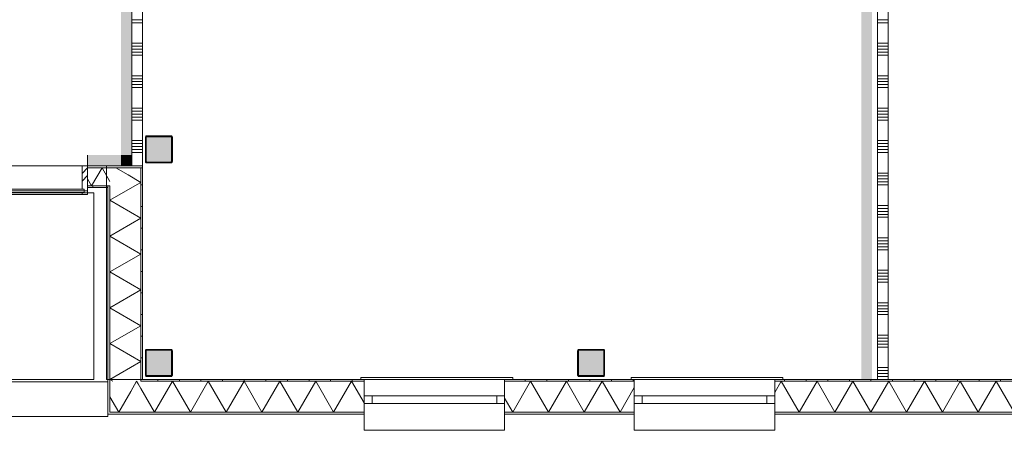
# Model space of a CAD drawing. Header units: millimetres. Extents: x -850 to 154668, y -24973 to 71030.
# Tile 184 of 212: x 72323 to 81434, y -470 to 3328. Entities that reach past the tile are written whole.
import ezdxf

# ---------------------------------------------------------------- set-up
doc = ezdxf.new("R2010")
doc.units = ezdxf.units.MM
doc.header["$MEASUREMENT"] = 0
doc.linetypes.add('Wipeout_Contour', pattern=[1000, 0, -1000])
for name, color, linetype in [('Info Wandafwerking aanduiding', 7, 'Continuous'), ('Info Wandafwerking aanduiding Doorsnede-arcering', 7, 'Continuous'), ('New_21 Buitenwanden', 7, 'Continuous'), ('New_21 Buitenwanden Doorsnede-arcering', 7, 'Continuous'), ('New_21 Buitenwanden Laagscheidingslijnen', 7, 'Continuous'), ('New_21 Buitenwanden Ramen', 7, 'Continuous'), ('New_21 Vliesgevels', 7, 'Continuous'), ('New_21 Vliesgevels Afdek-arcering', 7, 'Continuous'), ('New_21 Vliesgevels Doorsnede-arcering', 7, 'Continuous'), ('New_22 NC Binnenwanden', 7, 'Continuous'), ('New_22 NC Binnenwanden Doorsnede-arcering', 7, 'Continuous'), ('New_23 Vloeren', 7, 'Continuous'), ('New_Info Wandafwerking aanduiding', 7, 'Continuous'), ('New_Info Wandafwerking aanduiding Doorsnede-arcering', 7, 'Continuous'), ('New_Z Ruimtefuncties Zone omranding', 7, 'Continuous'), ('S-COLS-____-OTLN.RVT S', 7, 'Continuous'), ('S-COLS-____-OTLN.RVT S 2D arcering', 7, 'Continuous')]:
    doc.layers.add(name, color=color, linetype=linetype)
pattern_1 = [(90, (0, 0), (-200, 0), [])]

# ---------------------------------------------------------------- blocks, each defined once
blk = doc.blocks.new('Slab_4_2', base_point=(42240, 24215))
at = {"layer": 'New_23 Vloeren', "color": 1, "linetype": 'Continuous', "lineweight": 0, "flags": 128}
blk.add_lwpolyline([(64109.9, 18020), (64209.9, 18020), (72060, 18020), (72060, 25010, -0.414213), (73260, 26210), (73460, 26210), (73460, 26125), (99110, 26125), (99110, 0), (73125, 0), (73125, 1975.4), (61760, 1975.4)], format="xyb", dxfattribs=at)
blk = doc.blocks.new('*X64')
at = {"layer": 'New_22 NC Binnenwanden Doorsnede-arcering', "color": 254, "linetype": 'Continuous', "lineweight": 0, "true_color": 0xe9ebeb}
for p, q in [((73360, 3327.4), (73460, 3327.4)), ((73360, 3300), (73460, 3300)), ((73360, 3109.7), (73460, 3109.7)), ((73360, 3082.3), (73460, 3082.3)), ((73360, 3054.9), (73460, 3054.9)), ((73360, 3027.4), (73460, 3027.4)), ((73360, 3000), (73460, 3000)), ((73360, 2809.7), (73460, 2809.7)), ((73360, 2782.3), (73460, 2782.3)), ((73360, 2754.9), (73460, 2754.9)), ((73360, 2727.4), (73460, 2727.4)), ((73360, 2700), (73460, 2700)), ((73360, 2509.7), (73460, 2509.7)), ((73360, 2482.3), (73460, 2482.3)), ((73360, 2454.9), (73460, 2454.9)), ((73360, 2427.4), (73460, 2427.4)), ((73360, 2400), (73460, 2400)), ((73360, 2209.7), (73460, 2209.7)), ((73360, 2182.3), (73460, 2182.3)), ((73360, 2154.9), (73460, 2154.9)), ((73360, 2127.4), (73460, 2127.4)), ((73360, 2100), (73460, 2100))]:
    blk.add_line(p, q, dxfattribs=at)
blk = doc.blocks.new('Wall_11_2', base_point=(73460, 1975.4))
at = {"layer": 'New_22 NC Binnenwanden', "color": 8, "linetype": 'Continuous', "lineweight": 0, "true_color": 0x778488, "flags": 128}
for points in [[(73360, 8850), (73360, 1975.4)], [(73460, 1975.4), (73460, 8850)], [(73460, 1975.4), (73360, 1975.4)]]:
    blk.add_lwpolyline(points, dxfattribs=at)
at = {"layer": 'New_22 NC Binnenwanden', "color": 8, "lineweight": 0, "true_color": 0x778488}
blk.add_blockref('*X64', (0, 0), dxfattribs=at)
blk = doc.blocks.new('*X194')
at = {"layer": 'New_21 Buitenwanden Doorsnede-arcering', "linetype": 'Continuous', "lineweight": 0, "true_color": 0xe9ebeb}
for points in [[(73050.1, 1957.4), (73050.1, 1957.3), (73200.1, 1957.3), (73200.1, 1957.4)], [(73350.1, 1957.3), (73431.1, 1957.3), (73431.2, 1957.4), (73350.1, 1957.4)]]:
    blk.add_hatch(color=254, dxfattribs=at).paths.add_polyline_path(points)
blk = doc.blocks.new('*X195')
at = {"layer": 'New_21 Buitenwanden Doorsnede-arcering', "linetype": 'Continuous', "lineweight": 0, "true_color": 0xe9ebeb}
blk.add_hatch(color=254, dxfattribs=at).paths.add_polyline_path([(73050.1, 1790.2), (73139.8, 1790.2), (73139.8, 1790.3), (73050.1, 1790.3)])
blk = doc.blocks.new('*X196')
at = {"layer": 'New_21 Buitenwanden Doorsnede-arcering', "color": 254, "linetype": 'Continuous', "lineweight": 0, "true_color": 0xe9ebeb}
for p, q in [((73084.5, 1957.3), (72988, 1790.3)), ((73084.5, 1957.3), (73157.9, 1830.1)), ((72950, 1856.2), (72988, 1790.3))]:
    blk.add_line(p, q, dxfattribs=at)
blk = doc.blocks.new('*X197')
at = {"layer": 'New_21 Buitenwanden Doorsnede-arcering', "linetype": 'Continuous', "lineweight": 0, "true_color": 0xe9ebeb}
blk.add_hatch(color=254, dxfattribs=at).paths.add_polyline_path([(73444.9, 1957.3), (73444.9, 1957.4), (73431.2, 1957.4), (73431.1, 1957.3)])
blk = doc.blocks.new('Wall_35_2', base_point=(73460, 1975.4))
at = {"layer": 'New_21 Buitenwanden Doorsnede-arcering', "linetype": 'Continuous', "lineweight": 0, "true_color": 0xe9ebeb}
h = blk.add_hatch(dxfattribs=at)
h.set_pattern_fill('930_Lijnen_vert_200_0002', color=254, style=0, pattern_type=2)
h.set_pattern_definition([(270, (0, 0), (200, 0), [])])
h.paths.add_polyline_path([(73139.8, 1790.2), (72950, 1790.2), (72950, 1775.2), (73139.8, 1775.2)])
at = {"layer": 'New_21 Buitenwanden', "color": 8, "linetype": 'Continuous', "lineweight": 0, "true_color": 0x778488, "flags": 128}
for points in [[(73460, 1975.4), (72950, 1975.4)], [(72950, 1975.4), (72950, 1957.4)], [(72950, 1957.4), (72950, 1957.3)], [(72950, 1957.3), (72950, 1790.3)], [(73460, 1975.4), (73460, 1957.4)], [(72950, 1790.3), (72950, 1790.2)], [(72950, 1790.2), (72950, 1775.2)], [(72950, 1775.2), (73139.8, 1775.2)]]:
    blk.add_lwpolyline(points, dxfattribs=at)
at = {"layer": 'New_21 Buitenwanden Laagscheidingslijnen', "color": 8, "linetype": 'Continuous', "lineweight": 0, "true_color": 0x778488}
for p, q in [((73431.2, 1957.4), (72950, 1957.4)), ((73157.9, 1957.3), (72950, 1957.3)), ((73431.1, 1957.3), (73157.9, 1957.3)), ((73431.1, 1957.3), (73444.9, 1957.3)), ((73431.2, 1957.4), (73444.9, 1957.4)), ((73444.9, 1957.4), (73445, 1957.4)), ((73444.9, 1957.3), (73444.9, 1957.4)), ((73445, 1957.4), (73460, 1957.4)), ((72950, 1790.3), (73139.8, 1790.3)), ((72950, 1790.2), (73139.8, 1790.2)), ((73139.8, 1790.3), (73139.8, 1790.2)), ((73157.8, 1790.3), (73139.8, 1790.3)), ((73139.8, 1790.2), (73139.8, 1775.2)), ((73157.9, 1790.3), (73157.8, 1790.3))]:
    blk.add_line(p, q, dxfattribs=at)
at = {"layer": 'New_21 Buitenwanden', "color": 8, "lineweight": 0, "true_color": 0x778488}
for name in ['*X196', '*X194', '*X197', '*X195']:
    blk.add_blockref(name, (0, 0), dxfattribs=at)
blk = doc.blocks.new('Curtain Wall_94_2')
at = {"color": 254, "linetype": 'Wipeout_Contour', "lineweight": 0, "ltscale": 288274.572068}
blk.add_wipeout([(71175, 1760.4), (71175, 1730.4), (72920, 1730.4), (72920, 1760.4)], dxfattribs=at).dxf.layer = 'New_21 Vliesgevels Afdek-arcering'
at = {"layer": 'New_21 Vliesgevels', "color": 1, "linetype": 'Continuous', "lineweight": 0}
blk.add_line((72950, 1975.4), (72950, 1710.4), dxfattribs=at)
at = {"color": 254, "linetype": 'Wipeout_Contour', "lineweight": 0, "ltscale": 288272.163245}
blk.add_wipeout([(71195, 1730.4), (71195, 1710.4), (72900, 1710.4), (72900, 1730.4)], dxfattribs=at).dxf.layer = 'New_21 Vliesgevels Afdek-arcering'
at = {"layer": 'New_21 Vliesgevels', "color": 1, "linetype": 'Continuous', "lineweight": 0}
blk.add_line((72950, 1710.4), (72900, 1710.4), dxfattribs=at)
at = {"layer": 'New_21 Vliesgevels', "color": 1, "linetype": 'Continuous', "lineweight": 0, "flags": 128}
blk.add_lwpolyline([(72900, 1710.4), (71195, 1710.4)], dxfattribs=at)
at = {"color": 254, "linetype": 'Wipeout_Contour', "lineweight": 0, "ltscale": 288287.170683}
blk.add_wipeout([(72900, 1975.4), (71195, 1975.4), (71195, 1760.4), (72900, 1760.4)], dxfattribs=at).dxf.layer = 'New_21 Vliesgevels Afdek-arcering'
at = {"layer": 'New_21 Vliesgevels Doorsnede-arcering', "linetype": 'Continuous', "lineweight": 0, "true_color": 0x000000}
h = blk.add_hatch(dxfattribs=at)
h.set_pattern_fill('505_Aluminium_0002', color=18, style=0, pattern_type=2)
h.set_pattern_definition([(45, (0, 0), (-176.7767, 176.7767), []), (45, (-35.36, 35.36), (-176.7767, 176.7767), []), (45, (-70.7, 70.7), (-176.7767, 176.7767), [])])
h.paths.add_polyline_path([(72920, 1760.4), (72920, 1730.4), (72900, 1730.4), (72900, 1710.4), (72950, 1710.4), (72950, 1975.4), (72900, 1975.4), (72900, 1760.4)])
at = {"layer": 'New_21 Vliesgevels', "color": 1, "linetype": 'Continuous', "lineweight": 0}
for p, q in [((72900, 1975.4), (72900, 1760.4)), ((72950, 1975.4), (72900, 1975.4)), ((71170, 1745.4), (72950, 1745.4)), ((72920, 1760.4), (72900, 1760.4)), ((72920, 1760.4), (72920, 1730.4)), ((72900, 1730.4), (72900, 1710.4)), ((72920, 1730.4), (72900, 1730.4))]:
    blk.add_line(p, q, dxfattribs=at)
at = {"layer": 'New_21 Vliesgevels', "color": 1, "linetype": 'Continuous', "lineweight": 0, "flags": 128}
for points in [[(72900, 1975.4), (71195, 1975.4)], [(71195, 1760.4), (72900, 1760.4)], [(71195, 1730.4), (72900, 1730.4)]]:
    blk.add_lwpolyline(points, dxfattribs=at)
blk = doc.blocks.new('*X1082')
at = {"layer": 'New_21 Buitenwanden Doorsnede-arcering', "linetype": 'Continuous', "lineweight": 0, "true_color": 0xe9ebeb}
for points in [[(73350, -302.1), (73200, -302.1), (73200, -302.2), (73350, -302.2)], [(73650, -302.1), (73500, -302.1), (73500, -302.2), (73650, -302.2)], [(73950, -302.1), (73800, -302.1), (73800, -302.2), (73950, -302.2)], [(74250, -302.1), (74100, -302.1), (74100, -302.2), (74250, -302.2)], [(74550, -302.1), (74400, -302.1), (74400, -302.2), (74550, -302.2)], [(74850, -302.1), (74700, -302.1), (74700, -302.2), (74850, -302.2)], [(75150, -302.1), (75000, -302.1), (75000, -302.2), (75150, -302.2)], [(75450, -302.1), (75300, -302.1), (75300, -302.2), (75450, -302.2)]]:
    blk.add_hatch(color=254, dxfattribs=at).paths.add_polyline_path(points)
blk = doc.blocks.new('*X1083')
at = {"layer": 'New_21 Buitenwanden Doorsnede-arcering', "linetype": 'Continuous', "lineweight": 0, "true_color": 0xe9ebeb}
for points in [[(76950, -302.1), (76810, -302.1), (76810, -302.2), (76950, -302.2)], [(77250, -302.1), (77100, -302.1), (77100, -302.2), (77250, -302.2)], [(77550, -302.1), (77400, -302.1), (77400, -302.2), (77550, -302.2)], [(77850, -302.1), (77700, -302.1), (77700, -302.2), (77850, -302.2)], [(78010, -302.1), (78000, -302.1), (78000, -302.2), (78010, -302.2)]]:
    blk.add_hatch(color=254, dxfattribs=at).paths.add_polyline_path(points)
blk = doc.blocks.new('*X1084')
at = {"layer": 'New_21 Buitenwanden Doorsnede-arcering', "linetype": 'Continuous', "lineweight": 0, "true_color": 0xe9ebeb}
for points in [[(79350, -302.1), (79310, -302.1), (79310, -302.2), (79350, -302.2)], [(79650, -302.1), (79500, -302.1), (79500, -302.2), (79650, -302.2)], [(79950, -302.1), (79800, -302.1), (79800, -302.2), (79950, -302.2)], [(80250, -302.1), (80100, -302.1), (80100, -302.2), (80250, -302.2)], [(80550, -302.1), (80400, -302.1), (80400, -302.2), (80550, -302.2)], [(80850, -302.1), (80700, -302.1), (80700, -302.2), (80850, -302.2)], [(81150, -302.1), (81000, -302.1), (81000, -302.2), (81150, -302.2)], [(81450, -302.1), (81300, -302.1), (81300, -302.2), (81450, -302.2)], [(81710.1, -302.1), (81600, -302.1), (81600, -302.2), (81710.1, -302.2)]]:
    blk.add_hatch(color=254, dxfattribs=at).paths.add_polyline_path(points)
blk = doc.blocks.new('*X1091')
at = {"layer": 'New_21 Buitenwanden Doorsnede-arcering', "linetype": 'Continuous', "lineweight": 0, "true_color": 0xe9ebeb}
for points in [[(73650, -15), (73500, -15), (73500, -15.1), (73650, -15.1)], [(73950, -15), (73800, -15), (73800, -15.1), (73950, -15.1)], [(74250, -15), (74100, -15), (74100, -15.1), (74250, -15.1)], [(74550, -15), (74400, -15), (74400, -15.1), (74550, -15.1)], [(74850, -15), (74700, -15), (74700, -15.1), (74850, -15.1)], [(75150, -15), (75000, -15), (75000, -15.1), (75150, -15.1)], [(75450, -15), (75300, -15), (75300, -15.1), (75450, -15.1)]]:
    blk.add_hatch(color=254, dxfattribs=at).paths.add_polyline_path(points)
blk = doc.blocks.new('*X1092')
at = {"layer": 'New_21 Buitenwanden Doorsnede-arcering', "linetype": 'Continuous', "lineweight": 0, "true_color": 0xe9ebeb}
for points in [[(76950, -15), (76810, -15), (76810, -15.1), (76950, -15.1)], [(77100, -15.1), (77250, -15.1), (77250, -15), (77100, -15)], [(77400, -15.1), (77550, -15.1), (77550, -15), (77400, -15)], [(77700, -15.1), (77850, -15.1), (77850, -15), (77700, -15)], [(78000, -15), (78000, -15.1), (78010, -15.1), (78010, -15)]]:
    blk.add_hatch(color=254, dxfattribs=at).paths.add_polyline_path(points)
blk = doc.blocks.new('*X1093')
at = {"layer": 'New_21 Buitenwanden Doorsnede-arcering', "linetype": 'Continuous', "lineweight": 0, "true_color": 0xe9ebeb}
for points in [[(79350, -15), (79310, -15), (79310, -15.1), (79350, -15.1)], [(79650, -15), (79500, -15), (79500, -15.1), (79650, -15.1)], [(79950, -15), (79800, -15), (79800, -15.1), (79950, -15.1)], [(80250, -15), (80100, -15), (80100, -15.1), (80250, -15.1)], [(80550, -15), (80400, -15), (80400, -15.1), (80550, -15.1)], [(80850, -15), (80700, -15), (80700, -15.1), (80850, -15.1)], [(81150, -15), (81000, -15), (81000, -15.1), (81150, -15.1)], [(81450, -15), (81300, -15), (81300, -15.1), (81450, -15.1)], [(81710.1, -15), (81600, -15), (81600, -15.1), (81710.1, -15.1)]]:
    blk.add_hatch(color=254, dxfattribs=at).paths.add_polyline_path(points)
blk = doc.blocks.new('*X1099')
at = {"layer": 'New_21 Buitenwanden Doorsnede-arcering', "color": 254, "linetype": 'Continuous', "lineweight": 0, "true_color": 0xe9ebeb}
for p, q in [((73444.9, -84.4), (73419.5, -40.5)), ((73239.2, -302.1), (73350.2, -109.8)), ((73239.2, -302.1), (73209.4, -250.6))]:
    blk.add_line(p, q, dxfattribs=at)
blk = doc.blocks.new('*X1100')
at = {"layer": 'New_21 Buitenwanden Doorsnede-arcering', "color": 254, "linetype": 'Continuous', "lineweight": 0, "true_color": 0xe9ebeb}
for p, q in [((73570.6, -302.1), (73444.9, -84.4)), ((73570.6, -302.1), (73736.3, -15.1)), ((73902, -302.1), (73736.3, -15.1)), ((73902, -302.1), (74067.7, -15.1)), ((74233.4, -302.1), (74067.7, -15.1)), ((74233.4, -302.1), (74399.1, -15.1)), ((74564.8, -302.1), (74399.1, -15.1)), ((74564.8, -302.1), (74730.5, -15.1)), ((74896.2, -302.1), (74730.5, -15.1)), ((74896.2, -302.1), (75061.9, -15.1)), ((75227.6, -302.1), (75061.9, -15.1)), ((75227.6, -302.1), (75393.3, -15.1)), ((75510, -217.3), (75393.3, -15.1))]:
    blk.add_line(p, q, dxfattribs=at)
blk = doc.blocks.new('*X1101')
at = {"layer": 'New_21 Buitenwanden Doorsnede-arcering', "color": 254, "linetype": 'Continuous', "lineweight": 0, "true_color": 0xe9ebeb}
for p, q in [((76884.6, -302.1), (77050.3, -15.1)), ((77216, -302.1), (77050.3, -15.1)), ((77216, -302.1), (77381.7, -15.1)), ((77547.4, -302.1), (77381.7, -15.1)), ((77547.4, -302.1), (77713.1, -15.1)), ((77878.8, -302.1), (77713.1, -15.1)), ((77878.8, -302.1), (78010, -74.8)), ((76884.6, -302.1), (76810, -172.9))]:
    blk.add_line(p, q, dxfattribs=at)
blk = doc.blocks.new('*X1102')
at = {"layer": 'New_21 Buitenwanden Doorsnede-arcering', "color": 254, "linetype": 'Continuous', "lineweight": 0, "true_color": 0xe9ebeb}
for p, q in [((79310, -119.2), (79370.1, -15.1)), ((79535.8, -302.1), (79370.1, -15.1)), ((79535.8, -302.1), (79701.5, -15.1)), ((79867.2, -302.1), (79701.5, -15.1)), ((79867.2, -302.1), (80032.9, -15.1)), ((80198.6, -302.1), (80032.9, -15.1)), ((80198.6, -302.1), (80364.3, -15.1)), ((80530, -302.1), (80364.3, -15.1)), ((80530, -302.1), (80695.7, -15.1)), ((80861.4, -302.1), (80695.7, -15.1)), ((80861.4, -302.1), (81027.1, -15.1)), ((81192.8, -302.1), (81027.1, -15.1)), ((81192.8, -302.1), (81358.5, -15.1)), ((81524.2, -302.1), (81358.5, -15.1)), ((81524.2, -302.1), (81689.9, -15.1)), ((81710.1, -50.1), (81689.9, -15.1))]:
    blk.add_line(p, q, dxfattribs=at)
blk = doc.blocks.new('R1 22_7')
at = {"layer": 'New_21 Buitenwanden Ramen', "color": 1, "linetype": 'Continuous', "lineweight": 0}
for p, q in [((-725, 150.2), (-725, 168.2)), ((-725, 168.2), (680, 168.2)), ((-650, 150.2), (-680, 150.2)), ((-650, 150.2), (-680, 150.2)), ((-650, 135.2), (-650, 150.2)), ((-650, 135.2), (-650, 150.2)), ((-650, 0), (-650, 135.1)), ((-650, 0), (-650, 135.1)), ((650, 135.2), (650, 150.2)), ((650, 135.2), (650, 150.2)), ((650, 150.2), (680, 150.2)), ((650, 150.2), (680, 150.2)), ((650, 0), (650, 135.1)), ((650, 0), (650, 135.1)), ((680, 168.2), (680, 150.2)), ((-650, 0), (-577, 0)), ((-650, -72), (-650, 0)), ((-650, -72), (-650, 0)), ((-577, 0), (-577, -72)), ((-577, 0), (577, 0)), ((577, -72), (577, 0)), ((577, 0), (650, 0)), ((650, -72), (650, 0)), ((650, -72), (650, 0)), ((-577, -72), (-650, -72)), ((-650, -152), (-650, -72)), ((577, -72), (-577, -72)), ((650, -72), (577, -72)), ((650, -152), (650, -72)), ((-650, -170), (-650, -320)), ((650, -320), (650, -170)), ((-650, -320), (650, -320))]:
    blk.add_line(p, q, dxfattribs=at)
at = {"layer": 'New_21 Buitenwanden Ramen', "color": 9, "linetype": 'Continuous', "lineweight": 0}
for p, q in [((-650, 150.2), (650, 150.2)), ((-650, 135.1), (-650, 135.2)), ((-650, 135.1), (-650, 135.2)), ((650, 135.1), (650, 135.2)), ((650, 135.1), (650, 135.2)), ((-650, -170), (-650, -152)), ((650, -170), (650, -152))]:
    blk.add_line(p, q, dxfattribs=at)
blk = doc.blocks.new('*X1117')
at = {"layer": 'New_21 Buitenwanden Doorsnede-arcering', "color": 254, "linetype": 'Continuous', "lineweight": 0, "true_color": 0xe9ebeb}
for p, q in [((73350.2, -109.8), (73404.9, -15.1)), ((73419.5, -40.5), (73404.9, -15.1)), ((73209.4, -250.6), (73157.9, -161.3))]:
    blk.add_line(p, q, dxfattribs=at)
blk = doc.blocks.new('Wall_157_2', base_point=(73460, 0))
at = {"layer": 'New_21 Buitenwanden Doorsnede-arcering', "linetype": 'Continuous', "lineweight": 0, "true_color": 0xe9ebeb}
h = blk.add_hatch(dxfattribs=at)
h.set_pattern_fill('930_Lijnen_vert_200_0002', color=254, style=0, pattern_type=2)
h.set_pattern_definition(pattern_1)
h.paths.add_polyline_path([(73460, 0), (73445, -15), (73460, -15)])
h = blk.add_hatch(dxfattribs=at)
h.set_pattern_fill('930_Lijnen_vert_200_0002', color=254, style=0, pattern_type=2)
h.set_pattern_definition(pattern_1)
h.paths.add_polyline_path([(73445, 0), (73445, -15), (73460, 0)])
h = blk.add_hatch(dxfattribs=at)
h.set_pattern_fill('930_Lijnen_vert_200_0002', color=254, style=0, pattern_type=2)
h.set_pattern_definition(pattern_1)
h.paths.add_polyline_path([(73460, -15), (75510, -15), (75510, 0), (73460, 0)])
h = blk.add_hatch(dxfattribs=at)
h.set_pattern_fill('930_Lijnen_vert_200_0002', color=254, style=0, pattern_type=2)
h.set_pattern_definition(pattern_1)
h.paths.add_polyline_path([(76810, -15), (78010, -15), (78010, 0), (76810, 0)])
h = blk.add_hatch(dxfattribs=at)
h.set_pattern_fill('930_Lijnen_vert_200_0002', color=254, style=0, pattern_type=2)
h.set_pattern_definition(pattern_1)
h.paths.add_polyline_path([(79310, -15), (81710.1, -15), (81710.1, 0), (79310, 0)])
at = {"layer": 'New_21 Buitenwanden', "color": 8, "linetype": 'Continuous', "lineweight": 0, "true_color": 0x778488}
for p, q in [((76810, 0), (76840, 0)), ((76810, -15), (76810, 0)), ((79310, 0), (79340, 0)), ((79310, -15), (79310, 0)), ((75510, 0), (75480, 0)), ((75510, -15), (75510, 0)), ((75510, -15.1), (75510, -15)), ((75510, -150.2), (75510, -15.1)), ((76810, -15.1), (76810, -15)), ((76810, -150.2), (76810, -15.1)), ((78010, 0), (77980, 0)), ((78010, -15), (78010, 0)), ((78010, -15.1), (78010, -15)), ((78010, -150.2), (78010, -15.1)), ((79310, -15.1), (79310, -15)), ((79310, -150.2), (79310, -15.1)), ((75510, -222.2), (75510, -150.2)), ((76810, -222.2), (76810, -150.2)), ((78010, -222.2), (78010, -150.2)), ((79310, -222.2), (79310, -150.2)), ((75510, -302.2), (75510, -222.2)), ((76810, -302.2), (76810, -222.2)), ((78010, -302.2), (78010, -222.2)), ((79310, -302.2), (79310, -222.2)), ((75510, -320.2), (75510, -302.2)), ((76810, -320.2), (76810, -302.2)), ((78010, -320.2), (78010, -302.2)), ((79310, -320.2), (79310, -302.2))]:
    blk.add_line(p, q, dxfattribs=at)
at = {"layer": 'New_21 Buitenwanden', "color": 8, "linetype": 'Continuous', "lineweight": 0, "true_color": 0x778488, "flags": 128}
for points in [[(75510, 0), (73460, 0)], [(78010, 0), (76810, 0)], [(81710.1, 0), (79310, 0)], [(73139.8, -320.2), (73139.8, -302.2)], [(73139.8, -320.2), (75510, -320.2)], [(76810, -320.2), (78010, -320.2)], [(79310, -320.2), (81710.1, -320.2)]]:
    blk.add_lwpolyline(points, dxfattribs=at)
at = {"layer": 'New_21 Buitenwanden Laagscheidingslijnen', "color": 8, "linetype": 'Continuous', "lineweight": 0, "true_color": 0x778488}
for p, q in [((73445, 0), (73445, -15)), ((73157.9, -15.1), (73157.9, -302.1)), ((73444.9, -15), (73444.9, -15.1)), ((75510, -15.1), (73444.9, -15.1)), ((75510, -15), (73445, -15)), ((78010, -15), (76810, -15)), ((78010, -15.1), (76810, -15.1)), ((81710.1, -15), (79310, -15)), ((81710.1, -15.1), (79310, -15.1)), ((73157.8, -302.1), (73157.8, -302.2)), ((73157.8, -302.2), (73157.9, -302.2)), ((73157.9, -302.1), (73444.9, -302.1)), ((73157.9, -302.2), (75510, -302.2)), ((73444.9, -302.1), (75510, -302.1)), ((76810, -302.1), (78010, -302.1)), ((76810, -302.2), (78010, -302.2)), ((79310, -302.1), (81710.1, -302.1)), ((79310, -302.2), (81710.1, -302.2))]:
    blk.add_line(p, q, dxfattribs=at)
at = {"layer": 'New_21 Buitenwanden', "color": 8, "lineweight": 0, "true_color": 0x778488}
for name in ['*X1117', '*X1099', '*X1100', '*X1091', '*X1092', '*X1101', '*X1093', '*X1102', '*X1082', '*X1083', '*X1084']:
    blk.add_blockref(name, (0, 0), dxfattribs=at)
at = {"layer": 'New_21 Buitenwanden Ramen', "color": 1, "linetype": 'Continuous', "lineweight": 0, "xscale": -1, "zscale": 1000}
for p in [(76160, -150.2), (78660, -150.2)]:
    blk.add_blockref('R1 22_7', p, dxfattribs=at)
blk = doc.blocks.new('*X1119')
at = {"layer": 'New_21 Buitenwanden Doorsnede-arcering', "linetype": 'Continuous', "lineweight": 0, "true_color": 0xe9ebeb}
for points in [[(73157.8, 1646.3), (73157.9, 1646.3), (73157.9, 1786.5), (73157.8, 1786.4)], [(73157.8, 1346.3), (73157.9, 1346.3), (73157.9, 1496.3), (73157.8, 1496.3)], [(73157.8, 1046.3), (73157.9, 1046.3), (73157.9, 1196.3), (73157.8, 1196.3)], [(73157.8, 746.3), (73157.9, 746.3), (73157.9, 896.3), (73157.8, 896.3)], [(73157.8, 446.3), (73157.9, 446.3), (73157.9, 596.3), (73157.8, 596.3)], [(73157.8, 146.3), (73157.9, 146.3), (73157.9, 296.3), (73157.8, 296.3)], [(73157.8, -153.7), (73157.9, -153.7), (73157.9, -3.7), (73157.8, -3.7)]]:
    blk.add_hatch(color=254, dxfattribs=at).paths.add_polyline_path(points)
blk = doc.blocks.new('*X1120')
at = {"layer": 'New_21 Buitenwanden Doorsnede-arcering', "linetype": 'Continuous', "lineweight": 0, "true_color": 0xe9ebeb}
for points in [[(73444.9, 1946.3), (73445, 1946.3), (73445, 1957.4), (73444.9, 1957.4)], [(73444.9, 1646.3), (73445, 1646.3), (73445, 1796.3), (73444.9, 1796.3)], [(73444.9, 1346.3), (73445, 1346.3), (73445, 1496.3), (73444.9, 1496.3)], [(73444.9, 1046.3), (73445, 1046.3), (73445, 1196.3), (73444.9, 1196.3)], [(73444.9, 746.3), (73445, 746.3), (73445, 896.3), (73444.9, 896.3)], [(73444.9, 446.3), (73445, 446.3), (73445, 596.3), (73444.9, 596.3)], [(73444.9, 146.3), (73445, 146.3), (73445, 296.3), (73444.9, 296.3)], [(73445, -3.7), (73444.9, -3.7), (73444.9, -15), (73445, -15)]]:
    blk.add_hatch(color=254, dxfattribs=at).paths.add_polyline_path(points)
blk = doc.blocks.new('*X1121')
at = {"layer": 'New_21 Buitenwanden Doorsnede-arcering', "color": 254, "linetype": 'Continuous', "lineweight": 0, "true_color": 0xe9ebeb}
for p in [(73325.8, 1891.5), (73388.8, 1790.3)]:
    blk.add_line(p, (73444.9, 1822.7), dxfattribs=at)
blk = doc.blocks.new('*X1122')
at = {"layer": 'New_21 Buitenwanden Doorsnede-arcering', "color": 254, "linetype": 'Continuous', "lineweight": 0, "true_color": 0xe9ebeb}
for p, q in [((73157.9, 1657), (73388.8, 1790.3)), ((73157.9, 1657), (73444.9, 1491.3)), ((73157.9, 1325.6), (73444.9, 1491.3)), ((73157.9, 1325.6), (73444.9, 1159.9)), ((73157.9, 994.2), (73444.9, 1159.9)), ((73157.9, 994.2), (73444.9, 828.5)), ((73157.9, 662.8), (73444.9, 828.5)), ((73157.9, 662.8), (73444.9, 497.1)), ((73157.9, 331.4), (73444.9, 497.1)), ((73157.9, 331.4), (73444.9, 165.7)), ((73157.9, 0), (73444.9, 165.7)), ((73157.9, 0), (73184.1, -15.1))]:
    blk.add_line(p, q, dxfattribs=at)
blk = doc.blocks.new('*X1124')
at = {"layer": 'New_21 Buitenwanden Doorsnede-arcering', "linetype": 'Continuous', "lineweight": 0, "true_color": 0xe9ebeb}
blk.add_hatch(color=254, dxfattribs=at).paths.add_polyline_path([(73157.8, 1786.4), (73157.9, 1786.5), (73157.9, 1790.2), (73157.8, 1790.2)])
blk = doc.blocks.new('*X1126')
at = {"layer": 'New_21 Buitenwanden Doorsnede-arcering', "linetype": 'Continuous', "lineweight": 0, "true_color": 0xe9ebeb}
blk.add_hatch(color=254, dxfattribs=at).paths.add_polyline_path([(73157.8, 1790.2), (73157.9, 1790.2), (73157.9, 1790.3), (73157.8, 1790.3)])
blk = doc.blocks.new('*X1127')
at = {"layer": 'New_21 Buitenwanden Doorsnede-arcering', "color": 254, "linetype": 'Continuous', "lineweight": 0, "true_color": 0xe9ebeb}
blk.add_line((73211.8, 1957.3), (73325.8, 1891.5), dxfattribs=at)
blk = doc.blocks.new('Wall_158_2', base_point=(73460, 0))
at = {"layer": 'New_21 Buitenwanden Doorsnede-arcering', "linetype": 'Continuous', "lineweight": 0, "true_color": 0xe9ebeb}
h = blk.add_hatch(dxfattribs=at)
h.set_pattern_fill('930_Lijnen_vert_200_0002', color=254, style=0, pattern_type=2)
h.set_pattern_definition([(1e-14, (0, 0), (0, 200), [])])
h.paths.add_polyline_path([(73460, 0), (73460, 1957.4), (73445, 1957.4), (73445, 0)])
at = {"layer": 'New_21 Buitenwanden', "color": 8, "linetype": 'Continuous', "lineweight": 0, "true_color": 0x778488, "flags": 128}
for points in [[(73460, 0), (73460, 1957.4)], [(73139.8, 1775.2), (73139.8, -302.2)]]:
    blk.add_lwpolyline(points, dxfattribs=at)
at = {"layer": 'New_21 Buitenwanden Laagscheidingslijnen', "color": 8, "linetype": 'Continuous', "lineweight": 0, "true_color": 0x778488}
for p, q in [((73431.1, 1957.3), (73157.9, 1957.3)), ((73431.1, 1957.3), (73444.9, 1957.3)), ((73444.9, 1957.4), (73445, 1957.4)), ((73444.9, 1957.3), (73444.9, 1957.4)), ((73444.9, 1790.3), (73444.9, 1957.3)), ((73445, 1957.4), (73460, 1957.4)), ((73445, 0), (73445, 1957.4)), ((73139.8, 1790.3), (73139.8, 1790.2)), ((73157.8, 1790.3), (73139.8, 1790.3)), ((73139.8, 1790.2), (73139.8, 1775.2)), ((73157.8, 1790.3), (73157.8, 1790.2)), ((73157.9, 1790.3), (73157.8, 1790.3)), ((73157.8, 1790.2), (73157.8, 1786.4)), ((73157.8, 1786.4), (73157.8, -302.1)), ((73157.9, 1790.3), (73157.9, 1790.2)), ((73157.9, 1790.2), (73157.9, 1786.5)), ((73157.9, 1786.5), (73157.9, -15.1)), ((73444.9, -15), (73444.9, 1790.3)), ((73445, 0), (73445, -15)), ((73157.9, -15.1), (73157.9, -302.1)), ((73444.9, -15), (73444.9, -15.1)), ((73157.8, -302.1), (73157.8, -302.2))]:
    blk.add_line(p, q, dxfattribs=at)
at = {"layer": 'New_21 Buitenwanden', "color": 8, "lineweight": 0, "true_color": 0x778488}
for name in ['*X1127', '*X1120', '*X1121', '*X1126', '*X1124', '*X1119', '*X1122']:
    blk.add_blockref(name, (0, 0), dxfattribs=at)
blk = doc.blocks.new('Wall_166_2', base_point=(73139.8, -22))
at = {"layer": 'New_21 Buitenwanden', "color": 8, "linetype": 'Continuous', "lineweight": 0, "true_color": 0x778488, "flags": 128}
for points in [[(73139.8, -22), (62080.2, -22)], [(73139.8, -37), (73139.8, -22)], [(73139.8, -37.1), (73139.8, -37)], [(73139.8, -324.1), (73139.8, -37.1)], [(62080.2, -342.2), (73139.8, -342.2)], [(73139.8, -324.2), (73139.8, -324.1)], [(73139.8, -342.2), (73139.8, -324.2)]]:
    blk.add_lwpolyline(points, dxfattribs=at)
blk = doc.blocks.new('Wall_367_2', base_point=(72950, 1975.4))
at = {"layer": 'Info Wandafwerking aanduiding Doorsnede-arcering', "linetype": 'Continuous', "lineweight": 0}
for points in [[(73260, 2075.4), (72950, 2075.4), (72950, 1975.4), (73260, 1975.4)], [(73260, 1975.4), (73360, 1975.4), (73260, 2075.4)], [(73260, 2075.4), (73360, 1975.4), (73360, 2075.4)]]:
    blk.add_hatch(color=1, dxfattribs=at).paths.add_polyline_path(points)
at = {"layer": 'Info Wandafwerking aanduiding', "color": 9, "linetype": 'Continuous', "lineweight": 0, "flags": 128}
for points in [[(72950, 1975.4), (72950, 2075.4)], [(73360, 1975.4), (73360, 2075.4)]]:
    blk.add_lwpolyline(points, dxfattribs=at)
blk = doc.blocks.new('Wall_368_2', base_point=(73360, 1975.4))
at = {"layer": 'Info Wandafwerking aanduiding Doorsnede-arcering', "linetype": 'Continuous', "lineweight": 0}
blk.add_hatch(color=1, dxfattribs=at).paths.add_polyline_path([(73260, 8950), (73260, 2075.4), (73360, 2075.4), (73360, 8950)])
blk = doc.blocks.new('Column 139[1]_2', base_point=(0.5, 3))
at = {"layer": 'S-COLS-____-OTLN.RVT S 2D arcering', "linetype": 'Continuous', "lineweight": 0, "true_color": 0x778488}
h = blk.add_hatch(color=8, dxfattribs=at)
h.paths.add_polyline_path([(73485.5, 2016.3), (73486.5, 2011.4), (73489.3, 2007.2), (73493.5, 2004.3), (73498.5, 2003.3), (73722.5, 2003.3), (73727.5, 2004.3), (73731.7, 2007.2), (73734.5, 2011.4), (73735.5, 2016.3), (73735.5, 2240.3), (73734.5, 2245.3), (73731.7, 2249.5), (73727.5, 2252.4), (73722.5, 2253.3), (73498.5, 2253.3), (73493.5, 2252.4), (73489.3, 2249.5), (73486.5, 2245.3), (73485.5, 2240.3)])
h.paths.add_polyline_path([(73722.5, 2011.3), (73498.5, 2011.3), (73496.6, 2011.7), (73495, 2012.8), (73493.9, 2014.4), (73493.5, 2016.3), (73493.5, 2240.3), (73493.9, 2242.3), (73495, 2243.9), (73496.6, 2245), (73498.5, 2245.3), (73722.5, 2245.3), (73724.4, 2245), (73726.1, 2243.9), (73727.1, 2242.3), (73727.5, 2240.3), (73727.5, 2016.3), (73727.1, 2014.4), (73726.1, 2012.8), (73724.4, 2011.7)], flags=0)
blk.add_hatch(color=8, dxfattribs=at).paths.add_polyline_path([(73722.5, 2245.3), (73498.5, 2245.3), (73496.6, 2245), (73495, 2243.9), (73493.9, 2242.3), (73493.5, 2240.3), (73493.5, 2016.3), (73493.9, 2014.4), (73495, 2012.8), (73496.6, 2011.7), (73498.5, 2011.3), (73722.5, 2011.3), (73724.4, 2011.7), (73726.1, 2012.8), (73727.1, 2014.4), (73727.5, 2016.3), (73727.5, 2240.3), (73727.1, 2242.3), (73726.1, 2243.9), (73724.4, 2245)])
at = {"layer": 'S-COLS-____-OTLN.RVT S', "color": 1, "linetype": 'Continuous', "lineweight": 0}
for p, q in [((73486.5, 2245.3), (73485.5, 2240.3)), ((73485.5, 2240.3), (73485.5, 2016.3)), ((73489.3, 2249.5), (73486.5, 2245.3)), ((73493.5, 2252.4), (73489.3, 2249.5)), ((73498.5, 2253.3), (73493.5, 2252.4)), ((73493.5, 2240.3), (73493.9, 2242.3)), ((73493.5, 2016.3), (73493.5, 2240.3)), ((73493.9, 2242.3), (73495, 2243.9)), ((73495, 2243.9), (73496.6, 2245)), ((73496.6, 2245), (73498.5, 2245.3)), ((73722.5, 2253.3), (73498.5, 2253.3)), ((73498.5, 2245.3), (73722.5, 2245.3)), ((73727.5, 2252.4), (73722.5, 2253.3)), ((73722.5, 2245.3), (73724.4, 2245)), ((73724.4, 2245), (73726.1, 2243.9)), ((73726.1, 2243.9), (73727.1, 2242.3)), ((73727.1, 2242.3), (73727.5, 2240.3)), ((73731.7, 2249.5), (73727.5, 2252.4)), ((73727.5, 2240.3), (73727.5, 2016.3)), ((73734.5, 2245.3), (73731.7, 2249.5)), ((73735.5, 2240.3), (73734.5, 2245.3)), ((73735.5, 2016.3), (73735.5, 2240.3)), ((73485.5, 2016.3), (73486.5, 2011.4)), ((73486.5, 2011.4), (73489.3, 2007.2)), ((73489.3, 2007.2), (73493.5, 2004.3)), ((73493.9, 2014.4), (73493.5, 2016.3)), ((73495, 2012.8), (73493.9, 2014.4)), ((73496.6, 2011.7), (73495, 2012.8)), ((73498.5, 2011.3), (73496.6, 2011.7)), ((73722.5, 2011.3), (73498.5, 2011.3)), ((73724.4, 2011.7), (73722.5, 2011.3)), ((73726.1, 2012.8), (73724.4, 2011.7)), ((73727.1, 2014.4), (73726.1, 2012.8)), ((73727.5, 2016.3), (73727.1, 2014.4)), ((73727.5, 2004.3), (73731.7, 2007.2)), ((73731.7, 2007.2), (73734.5, 2011.4)), ((73734.5, 2011.4), (73735.5, 2016.3)), ((73493.5, 2004.3), (73498.5, 2003.3)), ((73498.5, 2003.3), (73722.5, 2003.3)), ((73722.5, 2003.3), (73727.5, 2004.3))]:
    blk.add_line(p, q, dxfattribs=at)
blk = doc.blocks.new('Column 245[85]_2', base_point=(0.5, 3))
at = {"layer": 'S-COLS-____-OTLN.RVT S 2D arcering', "linetype": 'Continuous', "lineweight": 0, "true_color": 0x778488}
h = blk.add_hatch(color=8, dxfattribs=at)
h.paths.add_polyline_path([(73485.5, 41), (73486.5, 36), (73489.3, 31.8), (73493.5, 28.9), (73498.5, 28), (73722.5, 28), (73727.5, 28.9), (73731.7, 31.8), (73734.5, 36), (73735.5, 41), (73735.5, 265), (73734.5, 269.9), (73731.7, 274.1), (73727.5, 277), (73722.5, 278), (73498.5, 278), (73493.5, 277), (73489.3, 274.1), (73486.5, 269.9), (73485.5, 265)])
h.paths.add_polyline_path([(73722.5, 36), (73498.5, 36), (73496.6, 36.3), (73495, 37.4), (73493.9, 39), (73493.5, 41), (73493.5, 265), (73493.9, 266.9), (73495, 268.5), (73496.6, 269.6), (73498.5, 270), (73722.5, 270), (73724.4, 269.6), (73726.1, 268.5), (73727.1, 266.9), (73727.5, 265), (73727.5, 41), (73727.1, 39), (73726.1, 37.4), (73724.4, 36.3)], flags=0)
blk.add_hatch(color=8, dxfattribs=at).paths.add_polyline_path([(73722.5, 270), (73498.5, 270), (73496.6, 269.6), (73495, 268.5), (73493.9, 266.9), (73493.5, 265), (73493.5, 41), (73493.9, 39), (73495, 37.4), (73496.6, 36.3), (73498.5, 36), (73722.5, 36), (73724.4, 36.3), (73726.1, 37.4), (73727.1, 39), (73727.5, 41), (73727.5, 265), (73727.1, 266.9), (73726.1, 268.5), (73724.4, 269.6)])
at = {"layer": 'S-COLS-____-OTLN.RVT S', "color": 1, "linetype": 'Continuous', "lineweight": 0}
for p, q in [((73489.3, 274.1), (73486.5, 269.9)), ((73493.5, 277), (73489.3, 274.1)), ((73498.5, 278), (73493.5, 277)), ((73722.5, 278), (73498.5, 278)), ((73727.5, 277), (73722.5, 278)), ((73731.7, 274.1), (73727.5, 277)), ((73734.5, 269.9), (73731.7, 274.1)), ((73486.5, 269.9), (73485.5, 265)), ((73485.5, 265), (73485.5, 41)), ((73493.5, 265), (73493.9, 266.9)), ((73493.5, 41), (73493.5, 265)), ((73493.9, 266.9), (73495, 268.5)), ((73495, 268.5), (73496.6, 269.6)), ((73496.6, 269.6), (73498.5, 270)), ((73498.5, 270), (73722.5, 270)), ((73722.5, 270), (73724.4, 269.6)), ((73724.4, 269.6), (73726.1, 268.5)), ((73726.1, 268.5), (73727.1, 266.9)), ((73727.1, 266.9), (73727.5, 265)), ((73727.5, 265), (73727.5, 41)), ((73735.5, 265), (73734.5, 269.9)), ((73735.5, 41), (73735.5, 265)), ((73485.5, 41), (73486.5, 36)), ((73486.5, 36), (73489.3, 31.8)), ((73489.3, 31.8), (73493.5, 28.9)), ((73493.9, 39), (73493.5, 41)), ((73493.5, 28.9), (73498.5, 28)), ((73495, 37.4), (73493.9, 39)), ((73496.6, 36.3), (73495, 37.4)), ((73498.5, 36), (73496.6, 36.3)), ((73722.5, 36), (73498.5, 36)), ((73498.5, 28), (73722.5, 28)), ((73724.4, 36.3), (73722.5, 36)), ((73722.5, 28), (73727.5, 28.9)), ((73726.1, 37.4), (73724.4, 36.3)), ((73727.1, 39), (73726.1, 37.4)), ((73727.5, 41), (73727.1, 39)), ((73727.5, 28.9), (73731.7, 31.8)), ((73731.7, 31.8), (73734.5, 36)), ((73734.5, 36), (73735.5, 41))]:
    blk.add_line(p, q, dxfattribs=at)
blk = doc.blocks.new('Column 246[86]_2', base_point=(0.5, 3))
at = {"layer": 'S-COLS-____-OTLN.RVT S 2D arcering', "linetype": 'Continuous', "lineweight": 0, "true_color": 0x778488}
h = blk.add_hatch(color=8, dxfattribs=at)
h.paths.add_polyline_path([(77485.5, 41), (77486.5, 36), (77489.3, 31.8), (77493.5, 28.9), (77498.5, 28), (77722.5, 28), (77727.5, 28.9), (77731.7, 31.8), (77734.5, 36), (77735.5, 41), (77735.5, 265), (77734.5, 269.9), (77731.7, 274.1), (77727.5, 277), (77722.5, 278), (77498.5, 278), (77493.5, 277), (77489.3, 274.1), (77486.5, 269.9), (77485.5, 265)])
h.paths.add_polyline_path([(77722.5, 36), (77498.5, 36), (77496.6, 36.3), (77495, 37.4), (77493.9, 39), (77493.5, 41), (77493.5, 265), (77493.9, 266.9), (77495, 268.5), (77496.6, 269.6), (77498.5, 270), (77722.5, 270), (77724.4, 269.6), (77726.1, 268.5), (77727.1, 266.9), (77727.5, 265), (77727.5, 41), (77727.1, 39), (77726.1, 37.4), (77724.4, 36.3)], flags=0)
blk.add_hatch(color=8, dxfattribs=at).paths.add_polyline_path([(77722.5, 270), (77498.5, 270), (77496.6, 269.6), (77495, 268.5), (77493.9, 266.9), (77493.5, 265), (77493.5, 41), (77493.9, 39), (77495, 37.4), (77496.6, 36.3), (77498.5, 36), (77722.5, 36), (77724.4, 36.3), (77726.1, 37.4), (77727.1, 39), (77727.5, 41), (77727.5, 265), (77727.1, 266.9), (77726.1, 268.5), (77724.4, 269.6)])
at = {"layer": 'S-COLS-____-OTLN.RVT S', "color": 1, "linetype": 'Continuous', "lineweight": 0}
for p, q in [((77489.3, 274.1), (77486.5, 269.9)), ((77493.5, 277), (77489.3, 274.1)), ((77498.5, 278), (77493.5, 277)), ((77722.5, 278), (77498.5, 278)), ((77727.5, 277), (77722.5, 278)), ((77731.7, 274.1), (77727.5, 277)), ((77734.5, 269.9), (77731.7, 274.1)), ((77486.5, 269.9), (77485.5, 265)), ((77485.5, 265), (77485.5, 41)), ((77493.5, 265), (77493.9, 266.9)), ((77493.5, 41), (77493.5, 265)), ((77493.9, 266.9), (77495, 268.5)), ((77495, 268.5), (77496.6, 269.6)), ((77496.6, 269.6), (77498.5, 270)), ((77498.5, 270), (77722.5, 270)), ((77722.5, 270), (77724.4, 269.6)), ((77724.4, 269.6), (77726.1, 268.5)), ((77726.1, 268.5), (77727.1, 266.9)), ((77727.1, 266.9), (77727.5, 265)), ((77727.5, 265), (77727.5, 41)), ((77735.5, 265), (77734.5, 269.9)), ((77735.5, 41), (77735.5, 265)), ((77485.5, 41), (77486.5, 36)), ((77486.5, 36), (77489.3, 31.8)), ((77489.3, 31.8), (77493.5, 28.9)), ((77493.9, 39), (77493.5, 41)), ((77493.5, 28.9), (77498.5, 28)), ((77495, 37.4), (77493.9, 39)), ((77496.6, 36.3), (77495, 37.4)), ((77498.5, 36), (77496.6, 36.3)), ((77722.5, 36), (77498.5, 36)), ((77498.5, 28), (77722.5, 28)), ((77724.4, 36.3), (77722.5, 36)), ((77722.5, 28), (77727.5, 28.9)), ((77726.1, 37.4), (77724.4, 36.3)), ((77727.1, 39), (77726.1, 37.4)), ((77727.5, 41), (77727.1, 39)), ((77727.5, 28.9), (77731.7, 31.8)), ((77731.7, 31.8), (77734.5, 36)), ((77734.5, 36), (77735.5, 41))]:
    blk.add_line(p, q, dxfattribs=at)
blk = doc.blocks.new('*X2315')
at = {"layer": 'New_22 NC Binnenwanden Doorsnede-arcering', "color": 254, "linetype": 'Continuous', "lineweight": 0, "true_color": 0xe9ebeb}
for p, q in [((80260, 3327.4), (80360, 3327.4)), ((80260, 3300), (80360, 3300)), ((80260, 3109.7), (80360, 3109.7)), ((80260, 3082.3), (80360, 3082.3)), ((80260, 3054.9), (80360, 3054.9)), ((80260, 3027.4), (80360, 3027.4)), ((80260, 3000), (80360, 3000)), ((80260, 2809.7), (80360, 2809.7)), ((80260, 2782.3), (80360, 2782.3)), ((80260, 2754.9), (80360, 2754.9)), ((80260, 2727.4), (80360, 2727.4)), ((80260, 2700), (80360, 2700)), ((80260, 2509.7), (80360, 2509.7)), ((80260, 2482.3), (80360, 2482.3)), ((80260, 2454.9), (80360, 2454.9)), ((80260, 2427.4), (80360, 2427.4)), ((80260, 2400), (80360, 2400)), ((80260, 2209.7), (80360, 2209.7)), ((80260, 2182.3), (80360, 2182.3)), ((80260, 2154.9), (80360, 2154.9)), ((80260, 2127.4), (80360, 2127.4)), ((80260, 2100), (80360, 2100)), ((80260, 1909.7), (80360, 1909.7)), ((80260, 1882.3), (80360, 1882.3)), ((80260, 1854.9), (80360, 1854.9)), ((80260, 1827.4), (80360, 1827.4)), ((80260, 1800), (80360, 1800)), ((80260, 1609.7), (80360, 1609.7)), ((80260, 1582.3), (80360, 1582.3)), ((80260, 1554.9), (80360, 1554.9)), ((80260, 1527.4), (80360, 1527.4)), ((80260, 1500), (80360, 1500)), ((80260, 1309.7), (80360, 1309.7)), ((80260, 1282.3), (80360, 1282.3)), ((80260, 1254.9), (80360, 1254.9)), ((80260, 1227.4), (80360, 1227.4)), ((80260, 1200), (80360, 1200)), ((80260, 1009.7), (80360, 1009.7)), ((80260, 982.3), (80360, 982.3)), ((80260, 954.9), (80360, 954.9)), ((80260, 927.4), (80360, 927.4)), ((80260, 900), (80360, 900)), ((80260, 709.7), (80360, 709.7)), ((80260, 682.3), (80360, 682.3)), ((80260, 654.9), (80360, 654.9)), ((80260, 627.4), (80360, 627.4)), ((80260, 600), (80360, 600)), ((80260, 409.7), (80360, 409.7)), ((80260, 382.3), (80360, 382.3)), ((80260, 354.9), (80360, 354.9)), ((80260, 327.4), (80360, 327.4)), ((80260, 300), (80360, 300)), ((80260, 109.7), (80360, 109.7)), ((80260, 82.3), (80360, 82.3)), ((80260, 54.9), (80360, 54.9)), ((80260, 27.4), (80360, 27.4))]:
    blk.add_line(p, q, dxfattribs=at)
blk = doc.blocks.new('Wall_436_2', base_point=(80310, 0))
at = {"layer": 'New_22 NC Binnenwanden', "color": 8, "linetype": 'Continuous', "lineweight": 0, "true_color": 0x778488, "flags": 128}
for points in [[(80260, 8850), (80260, 0)], [(80360, 0), (80360, 8850)], [(80360, 0), (80260, 0)]]:
    blk.add_lwpolyline(points, dxfattribs=at)
at = {"layer": 'New_22 NC Binnenwanden', "color": 8, "lineweight": 0, "true_color": 0x778488}
blk.add_blockref('*X2315', (0, 0), dxfattribs=at)
blk = doc.blocks.new('Wall_629_2', base_point=(80160, 8950))
at = {"layer": 'New_Info Wandafwerking aanduiding Doorsnede-arcering', "linetype": 'Continuous', "lineweight": 0, "true_color": 0x000000}
blk.add_hatch(color=18, dxfattribs=at).paths.add_polyline_path([(80110, 8950), (80110, 0), (80210, 0), (80210, 8950)])

msp = doc.modelspace()

# ---------------------------------------------------------------- linework, layer by layer
at = {"layer": 'New_Z Ruimtefuncties Zone omranding', "color": 211, "linetype": 'Continuous', "lineweight": 0, "true_color": 0xffaaff, "flags": 128}
for points in [[(73460, 0), (77485, 0), (77735, 0), (80260, 0), (80260, 8850), (77735, 8850), (77485, 8850), (73460, 8850), (73460, 8575)], [(80360, 0), (81735, 0), (85735, 0), (87360, 0), (87360, 8849.7), (85485, 8850), (81485, 8850), (80360, 8850)]]:
    msp.add_lwpolyline(points, close=True, dxfattribs=at)

# ---------------------------------------------------------------- block references
at = {"layer": 'Info Wandafwerking aanduiding', "color": 1, "lineweight": 0}
msp.add_blockref('Wall_368_2', (73360, 1975.4), dxfattribs=at)
at = {"layer": 'New_21 Buitenwanden', "color": 8, "lineweight": 0, "true_color": 0x778488}
for name, p in [('Wall_35_2', (73460, 1975.4)), ('Wall_158_2', (73460, 0)), ('Wall_157_2', (73460, 0)), ('Wall_166_2', (73139.8, -22))]:
    msp.add_blockref(name, p, dxfattribs=at)
at = {"layer": 'New_22 NC Binnenwanden', "color": 8, "lineweight": 0, "true_color": 0x778488}
for name, p in [('Wall_11_2', (73460, 1975.4)), ('Wall_436_2', (80310, 0))]:
    msp.add_blockref(name, p, dxfattribs=at)
at = {"layer": 'New_23 Vloeren', "color": 1, "linetype": 'Continuous', "lineweight": 0}
msp.add_blockref('Slab_4_2', (42240, 24215), dxfattribs=at)
at = {"layer": 'New_Info Wandafwerking aanduiding', "color": 1, "lineweight": 0}
msp.add_blockref('Wall_629_2', (80160, 8950), dxfattribs=at)
at = {"layer": 'S-COLS-____-OTLN.RVT S', "color": 1, "linetype": 'Continuous', "lineweight": 0}
for name in ['Column 139[1]_2', 'Column 245[85]_2', 'Column 246[86]_2']:
    msp.add_blockref(name, (0.5, 3), dxfattribs=at)

# ---------------------------------------------------------------- next in the draw order: block references
at = {"layer": 'New_21 Vliesgevels', "linetype": 'Continuous', "lineweight": 0}
msp.add_blockref('Curtain Wall_94_2', (0, 0), dxfattribs=at)

# ---------------------------------------------------------------- next in the draw order: linework, layer by layer
at = {"layer": 'New_Z Ruimtefuncties Zone omranding', "color": 41, "linetype": 'Continuous', "lineweight": 0, "true_color": 0xffdd55, "flags": 128}
msp.add_lwpolyline([(62210.1, 1975.4), (73359.9, 1975.2), (73360, 8949.9), (74305.1, 8949.8), (74305.1, 10949.8), (74268, 10949.8, -0.414214), (73268, 11949.9), (73268, 14149.9, -0.414214), (74268, 15149.8), (74302.8, 15149.8), (74302.8, 17149.8), (73460.1, 17149.9), (73460.2, 26224.9), (73260.2, 26224.9, 0.414216), (71960.2, 24924.9), (71960.3, 20054.3), (64160.1, 20054.4)], format="xyb", dxfattribs=at)
at = {"layer": 'New_Z Ruimtefuncties Zone omranding', "color": 40, "linetype": 'Continuous', "lineweight": 0, "true_color": 0xffce00, "flags": 128}
msp.add_lwpolyline([(62210.2, 1725.4), (62210.2, 0), (73009.8, 0), (73009.8, 1725.4)], close=True, dxfattribs=at)

# ---------------------------------------------------------------- next in the draw order: block references
at = {"layer": 'Info Wandafwerking aanduiding', "color": 1, "lineweight": 0}
msp.add_blockref('Wall_367_2', (72950, 1975.4), dxfattribs=at)

doc.saveas('drawing.dxf')
